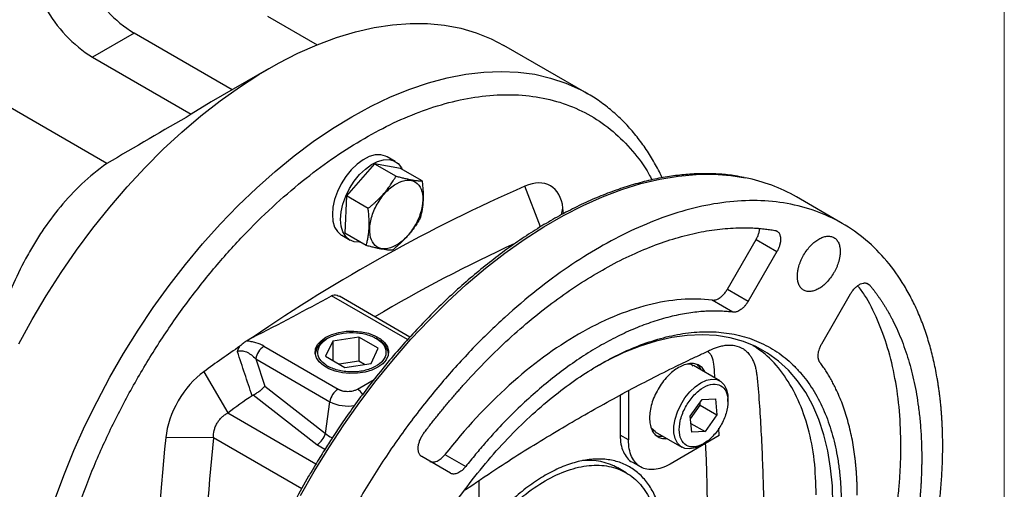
# Model space of a CAD drawing. Header units: inches. Extents: x 0 to 68, y 0 to 44.
# Tile 10 of 21: x 61.4 to 68, y 15.4 to 18.6. Entities that reach past the tile are written whole.
import ezdxf

# ---------------------------------------------------------------- set-up
doc = ezdxf.new("R2010")
doc.units = ezdxf.units.IN
doc.header["$LTSCALE"] = 4
doc.header["$MEASUREMENT"] = 0
doc.linetypes.add('SLD-Solid', pattern=[0])
doc.layers.add('SLD-DEFPOINTS', color=7, linetype='Continuous')

# ---------------------------------------------------------------- blocks, each defined once
blk = doc.blocks.new('Block2')
at = {"color": 7, "linetype": 'SLD-Solid', "lineweight": 18}
blk.add_line((68, 0), (68, 44), dxfattribs=at)

msp = doc.modelspace()

# ---------------------------------------------------------------- linework, layer by layer
for p, q in [((63.0677, 18.615), (63.4007, 18.4227)), ((62.1753, 18.5003), (61.8969, 18.3396)), ((62.8315, 18.1215), (62.1753, 18.5003)), ((65.2079, 18.0975), (64.6511, 18.4189)), ((61.8969, 18.3396), (62.5584, 17.9577)), ((61.9929, 17.6285), (60.8882, 18.2663)), ((63.0761, 18.2628), (62.692, 18.041)), ((65.1937, 18.1056), (65.2079, 18.0975)), ((62.692, 18.0409), (62.5584, 17.9577)), ((63.924, 17.6415), (63.8683, 17.6737)), ((63.7851, 17.6271), (63.5981, 17.4114)), ((63.7851, 17.6271), (63.9286, 17.5443)), ((63.9594, 17.5947), (63.7851, 17.6271)), ((64.1029, 17.5119), (63.9594, 17.5947)), ((64.8955, 17.2046), (64.7918, 17.4773)), ((63.5981, 17.4114), (63.5855, 17.1633)), ((63.7416, 17.3286), (63.5981, 17.4114)), ((66.9146, 17.2282), (66.6083, 17.405)), ((65.037, 17.2861), (65.0461, 17.3304)), ((65.0503, 17.2935), (65.0461, 17.3304)), ((63.5652, 17.1486), (63.6209, 17.1164)), ((63.729, 17.0805), (63.5855, 17.1633)), ((66.147, 16.7883), (66.3388, 17.1205)), ((66.3388, 17.1205), (66.478, 17.0402)), ((66.478, 17.0402), (66.2862, 16.7079)), ((67.0759, 16.8283), (67.0993, 16.8148)), ((64.0063, 16.4507), (63.4971, 16.7446)), ((64.022, 16.4682), (63.5498, 16.7409)), ((66.147, 16.7883), (66.2862, 16.7079)), ((66.7783, 16.4237), (66.9702, 16.756)), ((66.1839, 16.6346), (66.0447, 16.7149)), ((62.9683, 16.4647), (62.9271, 16.4409)), ((63.5047, 16.4407), (63.4576, 16.3393)), ((63.4718, 16.4597), (63.4598, 16.4527)), ((63.6803, 16.4678), (63.5047, 16.4407)), ((63.5047, 16.4407), (63.5047, 16.3121)), ((63.8089, 16.3936), (63.6803, 16.4678)), ((63.6803, 16.4678), (63.6803, 16.3071)), ((63.8067, 16.4527), (63.7947, 16.4597)), ((63.0445, 16.4067), (63.5408, 16.1202)), ((63.7618, 16.2922), (63.8089, 16.3936)), ((62.9897, 16.3219), (63.4859, 16.0354)), ((62.9897, 16.3219), (63.0506, 16.1389)), ((63.4576, 16.3393), (63.5862, 16.265)), ((63.6803, 16.3071), (63.5486, 16.2867)), ((63.5862, 16.265), (63.7618, 16.2922)), ((63.7179, 16.2854), (63.6803, 16.3071)), ((62.6417, 16.2361), (62.8024, 15.9601)), ((66.0969, 16.175), (65.9201, 16.2771)), ((63.67, 16.1202), (63.7826, 16.1852)), ((63.0506, 16.1389), (63.4562, 15.8234)), ((65.4845, 16.1094), (65.4845, 15.7797)), ((63.3995, 15.7474), (62.972, 16.0799)), ((63.4562, 15.8234), (63.4859, 16.0354)), ((65.4289, 16.0797), (65.4289, 15.8119)), ((65.8978, 15.938), (65.9774, 16.0499)), ((65.965, 16.0122), (65.9634, 16.0302)), ((65.9774, 16.0499), (66.0667, 16.0549)), ((66.0667, 16.0549), (66.0763, 15.9479)), ((66.1499, 16.0369), (66.1499, 16.0579)), ((62.8024, 15.9601), (63.393, 15.6201)), ((65.8994, 15.92), (65.965, 16.0122)), ((65.965, 16.0122), (66.0763, 15.9479)), ((65.9075, 15.8311), (65.8978, 15.938)), ((65.9021, 15.8906), (65.9968, 15.836)), ((66.0763, 15.9479), (65.9968, 15.836)), ((65.6361, 15.8619), (65.6663, 15.8369)), ((65.6642, 15.8339), (65.841, 15.7318)), ((65.9968, 15.836), (65.9075, 15.8311)), ((66.0924, 15.8092), (66.0889, 15.8596)), ((62.7067, 15.7944), (62.3874, 15.7955)), ((63.2971, 15.4526), (62.7067, 15.7944)), ((65.4845, 15.7797), (65.4289, 15.8119)), ((66.0924, 15.8092), (65.7629, 15.619)), ((65.969, 15.7445), (65.9871, 15.7549)), ((63.4517, 15.7158), (63.3995, 15.7474)), ((64.2931, 15.5573), (64.1013, 15.6681)), ((64.2562, 15.6825), (64.3954, 15.6021)), ((65.5104, 15.6316), (65.5661, 15.5995)), ((65.4691, 15.5601), (65.4134, 15.5923)), ((64.4823, 15.507), (64.4823, 15.2012))]:
    msp.add_line(p, q)
at = {"flags": 128}
for points in [[(61.4039, 16.4237), (61.4929, 16.5853), (61.5873, 16.7438), (61.6868, 16.8987), (61.7911, 17.0494), (61.8998, 17.1955), (62.0126, 17.3364), (62.129, 17.4716), (62.2486, 17.6008), (62.3711, 17.7234), (62.496, 17.839), (62.6229, 17.9473), (62.7514, 18.0478), (62.881, 18.1402), (63.0112, 18.2242), (63.1417, 18.2995), (63.272, 18.3659), (63.4015, 18.4231), (63.53, 18.4709), (63.6569, 18.5092), (63.7818, 18.5378), (63.9043, 18.5566), (64.024, 18.5656), (64.1404, 18.5647), (64.2531, 18.554), (64.3618, 18.5334), (64.4661, 18.5031), (64.5657, 18.4632), (64.6511, 18.4189)], [(61.643, 15.3751), (61.7045, 15.5422), (61.7725, 15.7088), (61.8468, 15.8743), (61.9272, 16.038), (62.0133, 16.1995), (62.1049, 16.3581), (62.2017, 16.5135), (62.3033, 16.6649), (62.4094, 16.812), (62.5197, 16.9542), (62.6337, 17.091), (62.7511, 17.222), (62.8715, 17.3467), (62.9945, 17.4648), (63.1196, 17.5757), (63.2465, 17.6792), (63.3747, 17.7749), (63.5038, 17.8624), (63.6332, 17.9416), (63.7627, 18.012), (63.8918, 18.0734), (64.02, 18.1257), (64.1469, 18.1687), (64.272, 18.2023), (64.395, 18.2262), (64.5154, 18.2405), (64.6328, 18.245), (64.7468, 18.2398), (64.8571, 18.225), (64.9632, 18.2004), (65.0648, 18.1663), (65.1616, 18.1227), (65.1937, 18.1056)], [(63.8683, 17.6737), (63.8592, 17.6784), (63.8261, 17.6872), (63.789, 17.6859), (63.7493, 17.6746), (63.7084, 17.6536), (63.6677, 17.6238), (63.6289, 17.5862), (63.5933, 17.5423), (63.5622, 17.4935), (63.5368, 17.4417), (63.5179, 17.3888), (63.5063, 17.3367), (63.5024, 17.2874), (63.5063, 17.2425), (63.5179, 17.2039), (63.5368, 17.1728), (63.5622, 17.1504), (63.5652, 17.1486)], [(63.6901, 17.1029), (63.6846, 17.1025), (63.649, 17.1054), (63.6179, 17.1182), (63.5925, 17.1406), (63.5736, 17.1717), (63.562, 17.2104), (63.5581, 17.2552), (63.562, 17.3046), (63.5736, 17.3567), (63.5925, 17.4096), (63.6179, 17.4614), (63.649, 17.5101), (63.6846, 17.5541), (63.7234, 17.5917), (63.764, 17.6215), (63.8049, 17.6424), (63.8447, 17.6537), (63.8817, 17.655), (63.9148, 17.6462), (63.9427, 17.6277), (63.9644, 17.6), (63.9703, 17.5884)], [(63.2903, 15.4073), (63.3818, 15.5688), (63.4785, 15.7271), (63.5801, 15.8817), (63.6863, 16.0321), (63.7967, 16.1778), (63.911, 16.3183), (64.0288, 16.4532), (64.1497, 16.5819), (64.2733, 16.7042), (64.3992, 16.8196), (64.5271, 16.9278), (64.6564, 17.0283), (64.7868, 17.1208), (64.9178, 17.2051), (65.0491, 17.2809), (65.1801, 17.3479), (65.3105, 17.4059), (65.4398, 17.4547), (65.5677, 17.4942), (65.6936, 17.5242), (65.8172, 17.5446), (65.9381, 17.5554), (66.0559, 17.5565), (66.1702, 17.548), (66.2675, 17.5325)], [(63.4594, 16.4668), (63.4994, 16.4854), (63.5452, 16.4989), (63.5948, 16.5066), (63.6461, 16.5081), (63.6969, 16.5035), (63.7448, 16.4929), (63.7879, 16.4767), (63.8243, 16.4557), (63.8523, 16.4309), (63.8707, 16.4032), (63.8787, 16.3739), (63.876, 16.3442), (63.8627, 16.3156), (63.8394, 16.2891), (63.8071, 16.2661), (63.7671, 16.2474), (63.7213, 16.234), (63.6717, 16.2263), (63.6204, 16.2247), (63.5696, 16.2294), (63.5217, 16.24), (63.4786, 16.2562), (63.4422, 16.2771), (63.4142, 16.302), (63.3958, 16.3297), (63.3878, 16.359), (63.3905, 16.3886), (63.4038, 16.4173), (63.4271, 16.4437), (63.4594, 16.4668)], [(66.8528, 15.3481), (66.849, 15.4726), (66.8377, 15.5922), (66.8188, 15.7063), (66.7925, 15.8143), (66.7589, 15.9156), (66.7182, 16.0099), (66.6706, 16.0967), (66.6162, 16.1755), (66.5554, 16.246), (66.4884, 16.3078), (66.4156, 16.3607), (66.3372, 16.4044), (66.2538, 16.4387), (66.1656, 16.4634), (66.0731, 16.4784), (65.9768, 16.4836), (65.877, 16.4791), (65.7743, 16.4648), (65.6692, 16.4408), (65.5621, 16.4072), (65.4536, 16.3641), (65.3442, 16.3119), (65.2616, 16.2667)], [(65.969, 15.7444), (65.9314, 15.7273), (65.8954, 15.72), (65.8626, 15.723), (65.8345, 15.736), (65.8123, 15.7585), (65.7969, 15.7895), (65.789, 15.8277), (65.789, 15.8714), (65.7969, 15.9186), (65.8123, 15.9674), (65.8345, 16.0156), (65.8626, 16.0611), (65.8954, 16.1018), (65.9314, 16.1361), (65.969, 16.1624), (66.0066, 16.1795), (66.0426, 16.1868), (66.0753, 16.1839), (66.1035, 16.1709), (66.1257, 16.1484), (66.1411, 16.1173), (66.1489, 16.0791), (66.1499, 16.0579)]]:
    msp.add_lwpolyline(points, dxfattribs=at)
for centre, radius, start, end in [((62.6562, 19.2714), 0.9087, 208.8556, 238.04533), ((62.3778, 19.1106), 0.9087, 208.8556, 238.04533), ((66.0508, 16.4338), 1.1199, 60.14306, 78.84388), ((69.2699, 7.2645), 11.1514, 113.67677, 124.40921), ((69.0689, 7.6328), 10.4108, 114.66365, 120.48873), ((63.5105, 16.3401), 0.1235, 114.22407, 172.34474), ((63.7531, 16.3379), 0.1267, 8.44758, 64.97115), ((70.5132, 5.3417), 13.4405, 124.58626, 125.84899), ((63.1114, 16.3033), 0.1231, 122.90679, 171.3095), ((63.6077, 16.0168), 0.1231, 122.90671, 171.30965), ((63.6122, 16.0264), 0.1102, 31.93654, 58.32562), ((70.5514, 5.2343), 13.2321, 124.98111, 125.84693), ((63.6053, 16.2666), 0.2602, 242.68451, 280.45614), ((63.3202, 15.8658), 0.1425, 303.82656, 342.67327), ((73.7934, 14.5541), 11.4733, 173.78851, 186.21149), ((74.0053, 14.5723), 11.3645, 173.82646, 185.0241), ((65.2161, 15.2375), 0.4059, 60.92328, 95.45394)]:
    msp.add_arc(centre, radius, start, end)
for points, knots in [([(61.5732, 14.0841), (61.5749, 14.1606), (61.5783, 14.3135), (61.6067, 14.558), (61.6531, 14.8143), (61.721, 15.0836), (61.8099, 15.3608), (61.9199, 15.6419), (62.0499, 15.9226), (62.1983, 16.1984), (62.363, 16.4649), (62.5411, 16.7178), (62.7295, 16.9536), (62.9251, 17.1692), (63.1243, 17.3625), (63.3231, 17.5312), (63.5206, 17.6768), (63.7168, 17.8003), (63.9129, 17.9032), (64.1104, 17.9857), (64.3092, 18.0465), (64.5085, 18.0833), (64.704, 18.0934), (64.8925, 18.0752), (65.0706, 18.028), (65.2351, 17.9515), (65.3839, 17.8475), (65.5126, 17.7154), (65.5981, 17.6047), (65.6342, 17.532), (65.6407, 17.5189)], [0, 0, 0, 0, 0.034055, 0.068112, 0.10376, 0.140312, 0.177623, 0.215522, 0.253825, 0.292332, 0.330839, 0.369142, 0.407042, 0.444352, 0.480905, 0.516552, 0.550607, 0.584664, 0.618719, 0.652776, 0.688424, 0.724976, 0.762287, 0.800186, 0.838489, 0.876996, 0.915504, 0.953806, 0.991706, 1, 1, 1, 1]), ([(65.7102, 17.5327), (65.7097, 17.5338), (65.6946, 17.5688), (65.6595, 17.6325), (65.6045, 17.7232), (65.543, 17.8074), (65.4758, 17.8856), (65.4028, 17.9575), (65.3238, 18.0222), (65.2535, 18.0719), (65.2078, 18.0966), (65.1921, 18.1051)], [0, 0, 0, 0, 0.004593, 0.135158, 0.266027, 0.397281, 0.529042, 0.661485, 0.794837, 0.929378, 1, 1, 1, 1]), ([(61.9929, 17.6285), (61.8736, 17.5434), (61.7714, 17.4462), (61.6374, 17.2856), (61.5959, 17.2296), (61.5378, 17.1422), (61.5191, 17.1124), (61.4831, 17.0523), (61.4659, 17.0218), (61.3827, 16.8676), (61.3262, 16.7386), (61.2265, 16.4709), (61.1834, 16.3322), (61.1452, 16.1892)], [0, 0, 0, 0, 0.25, 0.25, 0.375, 0.375, 0.4375, 0.4375, 0.5, 0.5, 0.75, 0.75, 1, 1, 1, 1]), ([(66.2592, 17.5343), (66.239, 17.5385), (66.1859, 17.5497), (66.0961, 17.5584), (65.9909, 17.562), (65.883, 17.5574), (65.7728, 17.5451), (65.6606, 17.525), (65.5468, 17.4972), (65.4316, 17.4618), (65.3153, 17.419), (65.1982, 17.3687), (65.0807, 17.3113), (64.963, 17.2468), (64.8455, 17.1754), (64.7284, 17.0974), (64.6121, 17.013), (64.4969, 16.9224), (64.3832, 16.8259), (64.2711, 16.7238), (64.1611, 16.6166), (64.0535, 16.5045), (63.9488, 16.388), (63.8474, 16.268), (63.7502, 16.1456), (63.6586, 16.0232), (63.5766, 15.9068), (63.5077, 15.8038), (63.4464, 15.7079), (63.3932, 15.6214), (63.3588, 15.5623), (63.3439, 15.5368)], [0, 0, 0, 0, 0.022764, 0.0598, 0.09687, 0.133968, 0.171088, 0.208222, 0.245365, 0.28251, 0.319653, 0.356787, 0.393911, 0.431018, 0.468105, 0.505167, 0.5422, 0.579198, 0.61615, 0.653044, 0.689861, 0.726571, 0.763122, 0.799428, 0.835314, 0.870387, 0.903529, 0.931709, 0.954046, 0.980161, 1, 1, 1, 1]), ([(63.7416, 17.3286), (63.7467, 17.3326), (63.7566, 17.3406), (63.771, 17.3528), (63.7847, 17.3648), (63.8026, 17.3811), (63.8241, 17.4022), (63.8484, 17.4287), (63.871, 17.4563), (63.8916, 17.4846), (63.911, 17.514), (63.9226, 17.534), (63.9286, 17.5443)], [0, 0, 0, 0, 0.065626, 0.129314, 0.191102, 0.251029, 0.376936, 0.499881, 0.623047, 0.749331, 0.870833, 1, 1, 1, 1]), ([(63.9286, 17.5443), (63.9333, 17.543), (63.9428, 17.5405), (63.9564, 17.5369), (63.9694, 17.5336), (63.9864, 17.5295), (64.0066, 17.5249), (64.0294, 17.5203), (64.0503, 17.5168), (64.0692, 17.5143), (64.0869, 17.5126), (64.0974, 17.5121), (64.1029, 17.5119)], [0, 0, 0, 0, 0.065885, 0.1298184, 0.191838, 0.2519851, 0.3785659, 0.5021915, 0.6246702, 0.7502725, 0.8713293, 1, 1, 1, 1]), ([(63.7713, 17.1042), (63.7609, 17.1222), (63.7547, 17.1451), (63.7514, 17.1968), (63.7544, 17.2257), (63.7691, 17.2852), (63.7809, 17.3158), (63.8114, 17.374), (63.8302, 17.4016), (63.8718, 17.4497), (63.8947, 17.4701), (63.9411, 17.5007), (63.9647, 17.5109), (64.0088, 17.5193), (64.0294, 17.5176), (64.0646, 17.5027), (64.0791, 17.4894), (64.0895, 17.4714)], [0, 0, 0, 0, 0.125, 0.125, 0.25, 0.25, 0.375, 0.375, 0.5, 0.5, 0.625, 0.625, 0.75, 0.75, 0.875, 0.875, 1, 1, 1, 1]), ([(64.0895, 17.4714), (64.0999, 17.4533), (64.1062, 17.4305), (64.1095, 17.3788), (64.1065, 17.3499), (64.0917, 17.2904), (64.08, 17.2598), (64.0495, 17.2016), (64.0307, 17.174), (63.9891, 17.1259), (63.9662, 17.1055), (63.9197, 17.0749), (63.8962, 17.0647), (63.852, 17.0562), (63.8314, 17.0579), (63.7963, 17.0729), (63.7817, 17.0861), (63.7713, 17.1042)], [0, 0, 0, 0, 0.125, 0.125, 0.25, 0.25, 0.375, 0.375, 0.5, 0.5, 0.625, 0.625, 0.75, 0.75, 0.875, 0.875, 1, 1, 1, 1]), ([(64.1029, 17.5119), (64.1036, 17.5059), (64.1051, 17.4942), (64.1069, 17.4769), (64.1083, 17.4603), (64.1098, 17.4383), (64.1106, 17.4113), (64.1099, 17.3796), (64.1074, 17.3491), (64.1032, 17.3199), (64.0975, 17.2913), (64.0927, 17.2731), (64.0902, 17.2637)], [0, 0, 0, 0, 0.065885, 0.129818, 0.191838, 0.251985, 0.378566, 0.502192, 0.62467, 0.750272, 0.871329, 1, 1, 1, 1]), ([(65.0461, 17.3304), (65.0382, 17.4), (65.0083, 17.4533), (64.9169, 17.506), (64.8559, 17.5052), (64.7918, 17.4773)], [0, 0, 0, 0, 0.00692216, 0.00692216, 0.01384433, 0.01384433, 0.01384433, 0.01384433]), ([(67.5878, 15.7402), (67.5877, 15.7503), (67.5877, 15.7706), (67.5872, 15.8007), (67.5865, 15.8306), (67.5854, 15.8603), (67.5841, 15.8898), (67.5824, 15.9192), (67.5805, 15.9483), (67.5782, 15.9772), (67.5757, 16.0059), (67.5728, 16.0343), (67.5697, 16.0626), (67.5662, 16.0907), (67.5625, 16.1186), (67.5584, 16.1463), (67.5541, 16.1737), (67.5445, 16.2299), (67.5276, 16.313), (67.4997, 16.4209), (67.4662, 16.5249), (67.427, 16.6255), (67.3822, 16.7212), (67.3146, 16.843), (67.2161, 16.9811), (67.0767, 17.1212), (66.9176, 17.2332), (66.741, 17.315), (66.5501, 17.3657), (66.348, 17.3852), (66.1384, 17.3743), (65.9248, 17.3349), (65.7117, 17.2697), (65.4999, 17.1813), (65.2897, 17.071), (65.0794, 16.9386), (64.8677, 16.7825), (64.6545, 16.6016), (64.4409, 16.3944), (64.2313, 16.1632), (64.0292, 15.9105), (63.8383, 15.6393), (63.6618, 15.3536), (63.5026, 15.0579), (63.3633, 14.757), (63.2647, 14.5051), (63.1971, 14.3052), (63.1523, 14.1578), (63.1131, 14.0119), (63.0797, 13.8693), (63.0517, 13.7291), (63.0334, 13.6179), (63.0217, 13.534), (63.0146, 13.4765), (63.0085, 13.4195), (63.0032, 13.3629), (62.999, 13.3068), (62.9957, 13.2511), (62.9933, 13.1959), (62.9918, 13.1411), (62.9917, 13.105), (62.9916, 13.0869)], [0, 0, 0, 0, 0.00365, 0.007296, 0.01094, 0.014581, 0.01822, 0.021858, 0.025495, 0.029131, 0.032767, 0.036404, 0.040042, 0.043682, 0.047323, 0.050967, 0.054613, 0.058263, 0.073508, 0.088755, 0.104387, 0.120021, 0.135977, 0.151935, 0.184343, 0.217096, 0.250024, 0.282952, 0.315705, 0.348114, 0.380018, 0.411275, 0.441757, 0.470878, 0.5, 0.529121, 0.558243, 0.588726, 0.619983, 0.651887, 0.684295, 0.717048, 0.749976, 0.782904, 0.815657, 0.848066, 0.864022, 0.87998, 0.895612, 0.911246, 0.926491, 0.941738, 0.948224, 0.9547, 0.96117, 0.967636, 0.974101, 0.980567, 0.987037, 0.993514, 1, 1, 1, 1]), ([(63.729, 17.0805), (63.7303, 17.0852), (63.7328, 17.0946), (63.7362, 17.1089), (63.7392, 17.1229), (63.7428, 17.142), (63.7462, 17.1666), (63.7487, 17.1973), (63.7493, 17.2288), (63.7483, 17.261), (63.7458, 17.2944), (63.743, 17.317), (63.7416, 17.3286)], [0, 0, 0, 0, 0.065885, 0.1298184, 0.191838, 0.2519851, 0.3785659, 0.5021915, 0.6246702, 0.7502725, 0.8713293, 1, 1, 1, 1]), ([(64.0902, 17.2637), (64.0872, 17.2585), (64.0813, 17.2482), (64.0721, 17.2331), (64.0628, 17.2186), (64.0499, 17.1993), (64.0327, 17.1757), (64.0101, 17.1482), (63.9858, 17.1217), (63.96, 17.0964), (63.9324, 17.0717), (63.9132, 17.0561), (63.9033, 17.048)], [0, 0, 0, 0, 0.065534, 0.129135, 0.19084, 0.250689, 0.376902, 0.500138, 0.623013, 0.748991, 0.870654, 1, 1, 1, 1]), ([(64.1149, 15.825), (64.1219, 15.8343), (64.1358, 15.8528), (64.157, 15.8802), (64.1783, 15.9075), (64.1998, 15.9346), (64.2213, 15.9614), (64.2431, 15.9881), (64.2649, 16.0145), (64.2869, 16.0407), (64.3091, 16.0667), (64.3313, 16.0925), (64.3538, 16.1181), (64.4153, 16.1873), (64.5178, 16.2967), (64.665, 16.4399), (64.8165, 16.5735), (64.9722, 16.6969), (65.1302, 16.8084), (65.2897, 16.9072), (65.4491, 16.9925), (65.6071, 17.0634), (65.7628, 17.1197), (65.9143, 17.1611), (66.0616, 17.188), (66.1695, 17.1974), (66.2416, 17.1991), (66.2798, 17.1989), (66.3176, 17.1976), (66.3549, 17.1953), (66.3919, 17.1918), (66.4284, 17.1873), (66.4525, 17.1834), (66.4645, 17.1814)], [0, 0, 0, 0, 0.0100505, 0.0200944, 0.0301331, 0.0401677, 0.0501998, 0.0602306, 0.0702614, 0.0802937, 0.0903288, 0.100368, 0.1104126, 0.1204641, 0.1825915, 0.2447249, 0.3081943, 0.3716698, 0.4358323, 0.5000006, 0.5641631, 0.6283315, 0.6918009, 0.7552764, 0.8174038, 0.8795372, 0.8967624, 0.9139709, 0.9311695, 0.9483649, 0.9655639, 0.9827734, 1, 1, 1, 1]), ([(66.3388, 17.1205), (66.3425, 17.1274), (66.3498, 17.141), (66.3573, 17.1623), (66.3616, 17.1793), (66.3622, 17.1885), (66.3624, 17.1912)], [0, 0, 0, 0, 0.293177, 0.586351, 0.879524, 1, 1, 1, 1]), ([(66.4645, 17.1814), (66.4656, 17.1812), (66.4679, 17.1808), (66.4711, 17.1798), (66.4742, 17.1785), (66.4772, 17.1771), (66.4816, 17.1744), (66.487, 17.17), (66.4926, 17.1629), (66.497, 17.1544), (66.4999, 17.1458), (66.5015, 17.1376), (66.5023, 17.1303), (66.5025, 17.1251), (66.5025, 17.1225)], [0, 0, 0, 0, 0.049322, 0.098479, 0.147591, 0.196777, 0.246153, 0.373001, 0.500021, 0.626869, 0.753889, 0.83598, 0.917834, 1, 1, 1, 1]), ([(66.615, 16.8747), (66.6151, 16.8771), (66.6151, 16.8817), (66.6155, 16.8889), (66.6161, 16.8962), (66.617, 16.9035), (66.6181, 16.9109), (66.6195, 16.9184), (66.6211, 16.926), (66.623, 16.9337), (66.626, 16.9451), (66.6309, 16.9602), (66.6383, 16.979), (66.6469, 16.9977), (66.6601, 17.0223), (66.6792, 17.0512), (66.7049, 17.0814), (66.7317, 17.1057), (66.7584, 17.124), (66.7852, 17.1366), (66.8119, 17.1431), (66.8376, 17.1426), (66.8605, 17.1343), (66.8761, 17.1212), (66.8859, 17.1074), (66.8919, 17.0958), (66.8964, 17.083), (66.8992, 17.0709), (66.9008, 17.0599), (66.9016, 17.0503), (66.9017, 17.0436), (66.9018, 17.0403)], [0, 0, 0, 0, 0.013453, 0.026825, 0.040138, 0.053416, 0.066683, 0.079963, 0.09328, 0.106656, 0.120116, 0.152279, 0.184476, 0.217324, 0.250205, 0.315847, 0.380124, 0.441836, 0.500061, 0.558285, 0.619997, 0.684275, 0.749916, 0.815558, 0.847722, 0.879918, 0.910794, 0.941703, 0.96114, 0.980548, 1, 1, 1, 1]), ([(63.9033, 17.048), (63.9006, 17.0481), (63.8951, 17.0484), (63.8867, 17.0489), (63.8781, 17.0496), (63.8662, 17.0509), (63.8502, 17.053), (63.8292, 17.0566), (63.8064, 17.0612), (63.7823, 17.0667), (63.7564, 17.0731), (63.7383, 17.078), (63.729, 17.0805)], [0, 0, 0, 0, 0.065885, 0.129818, 0.191838, 0.251985, 0.378566, 0.502192, 0.62467, 0.750272, 0.871329, 1, 1, 1, 1]), ([(66.5025, 17.1225), (66.5025, 17.1207), (66.5024, 17.117), (66.502, 17.1114), (66.5014, 17.1057), (66.5005, 17.0999), (66.4993, 17.094), (66.4979, 17.088), (66.4958, 17.0804), (66.4928, 17.0713), (66.4886, 17.0608), (66.4837, 17.0503), (66.4799, 17.0436), (66.478, 17.0402)], [0, 0, 0, 0, 0.071978, 0.143398, 0.214486, 0.285468, 0.356574, 0.428032, 0.500065, 0.625617, 0.749976, 0.874363, 1, 1, 1, 1]), ([(66.9018, 17.0403), (66.9018, 17.0379), (66.9017, 17.0332), (66.9013, 17.0261), (66.9007, 17.0188), (66.8998, 17.0115), (66.8987, 17.0041), (66.8973, 16.9966), (66.8957, 16.989), (66.8939, 16.9813), (66.8908, 16.9699), (66.8859, 16.9548), (66.8786, 16.936), (66.8699, 16.9173), (66.8567, 16.8927), (66.8376, 16.8638), (66.8119, 16.8336), (66.7852, 16.8093), (66.7584, 16.791), (66.7317, 16.7784), (66.7049, 16.7718), (66.6792, 16.7724), (66.6563, 16.7807), (66.6407, 16.7938), (66.6309, 16.8076), (66.625, 16.8192), (66.6204, 16.832), (66.6176, 16.8441), (66.616, 16.8551), (66.6152, 16.8647), (66.6151, 16.8714), (66.615, 16.8747)], [0, 0, 0, 0, 0.013453, 0.026825, 0.040138, 0.053416, 0.066683, 0.079963, 0.09328, 0.106656, 0.120116, 0.152279, 0.184476, 0.217324, 0.250205, 0.315847, 0.380124, 0.441836, 0.500061, 0.558285, 0.619997, 0.684275, 0.749916, 0.815558, 0.847722, 0.879918, 0.910794, 0.941703, 0.96114, 0.980548, 1, 1, 1, 1]), ([(66.9702, 16.756), (66.9713, 16.7578), (66.9735, 16.7616), (66.977, 16.767), (66.9806, 16.7723), (66.9858, 16.7793), (66.9926, 16.7876), (67.0013, 16.7969), (67.0103, 16.8051), (67.0226, 16.8146), (67.038, 16.8237), (67.0531, 16.8286), (67.0647, 16.8299), (67.073, 16.8295), (67.0807, 16.8278), (67.0877, 16.8247), (67.094, 16.8205), (67.0975, 16.8167), (67.0993, 16.8148)], [0, 0, 0, 0, 0.030909, 0.061736, 0.092576, 0.123521, 0.186776, 0.250128, 0.313383, 0.376735, 0.500023, 0.623311, 0.686565, 0.749918, 0.813172, 0.876525, 0.938238, 1, 1, 1, 1]), ([(67.308, 15.7394), (67.3061, 15.818), (67.3022, 15.9752), (67.2713, 16.1942), (67.2226, 16.3987), (67.1534, 16.5842), (67.0855, 16.7229), (67.0347, 16.7913), (67.0194, 16.812)], [0, 0, 0, 0, 0.184124, 0.368247, 0.552371, 0.736495, 0.920618, 1, 1, 1, 1]), ([(67.0993, 16.8148), (67.1036, 16.8096), (67.1122, 16.7992), (67.1248, 16.7832), (67.1372, 16.7669), (67.1493, 16.7504), (67.1613, 16.7335), (67.173, 16.7164), (67.1844, 16.699), (67.1957, 16.6814), (67.2067, 16.6634), (67.2175, 16.6452), (67.228, 16.6267), (67.2384, 16.6079), (67.2672, 16.5536), (67.3104, 16.4592), (67.3602, 16.3169), (67.3991, 16.1647), (67.4203, 16.0418), (67.4311, 15.9548), (67.4361, 15.907), (67.4401, 15.8586), (67.4433, 15.8096), (67.4455, 15.7601), (67.4469, 15.7099), (67.4471, 15.676), (67.4472, 15.6591)], [0, 0, 0, 0, 0.019157, 0.038302, 0.057437, 0.076563, 0.095684, 0.114802, 0.133918, 0.153036, 0.172157, 0.191284, 0.21042, 0.229566, 0.248725, 0.374357, 0.500002, 0.625634, 0.751278, 0.786845, 0.822376, 0.857885, 0.893387, 0.928897, 0.96443, 1, 1, 1, 1]), ([(63.4971, 16.7446), (63.503, 16.7469), (63.5147, 16.7515), (63.5334, 16.7492), (63.5444, 16.7432), (63.5495, 16.7404)], [0, 0, 0, 0, 0.351619, 0.702051, 1, 1, 1, 1]), ([(66.0447, 16.7149), (66.046, 16.7148), (66.0486, 16.7145), (66.0526, 16.7145), (66.0567, 16.7148), (66.0609, 16.7155), (66.0652, 16.7164), (66.0727, 16.7185), (66.0837, 16.7231), (66.098, 16.732), (66.1121, 16.7434), (66.1238, 16.7556), (66.1331, 16.7671), (66.1405, 16.7774), (66.1448, 16.7846), (66.147, 16.7883)], [0, 0, 0, 0, 0.040688, 0.081146, 0.121493, 0.161848, 0.202328, 0.243052, 0.371481, 0.500043, 0.628473, 0.757034, 0.838153, 0.918824, 1, 1, 1, 1]), ([(66.0447, 16.7149), (65.9107, 16.7313), (65.7656, 16.72), (65.4638, 16.6431), (65.3071, 16.5775), (64.9938, 16.3966), (64.8371, 16.2814), (64.5354, 16.0098), (64.3902, 15.8535), (64.2562, 15.6825)], [0, 0, 0, 0, 0.25, 0.25, 0.5, 0.5, 0.75, 0.75, 1, 1, 1, 1]), ([(66.2862, 16.7079), (66.2851, 16.7061), (66.283, 16.7024), (66.2795, 16.6971), (66.276, 16.6919), (66.2723, 16.6868), (66.2684, 16.6819), (66.2616, 16.6738), (66.2513, 16.6631), (66.2372, 16.6516), (66.2229, 16.6428), (66.2105, 16.6376), (66.2001, 16.635), (66.1917, 16.634), (66.1865, 16.6344), (66.1839, 16.6346)], [0, 0, 0, 0, 0.040688, 0.081146, 0.121493, 0.161848, 0.202328, 0.243052, 0.371481, 0.500043, 0.628473, 0.757034, 0.838153, 0.918824, 1, 1, 1, 1]), ([(66.1839, 16.6346), (66.1774, 16.6353), (66.1644, 16.6368), (66.1447, 16.6386), (66.1249, 16.64), (66.1049, 16.641), (66.0848, 16.6417), (66.0646, 16.6419), (66.0442, 16.6418), (66.0237, 16.6413), (66.0031, 16.6404), (65.9536, 16.6373), (65.8741, 16.628), (65.7621, 16.6049), (65.6471, 16.5714), (65.5293, 16.5273), (65.41, 16.4729), (65.2897, 16.4083), (65.1694, 16.334), (65.05, 16.2507), (64.9322, 16.1588), (64.8173, 16.0595), (64.7052, 15.9532), (64.621, 15.8658), (64.5625, 15.8015), (64.5283, 15.7629), (64.4945, 15.7237), (64.461, 15.6838), (64.428, 15.6433), (64.4063, 15.6158), (64.3954, 15.6021)], [0, 0, 0, 0, 0.012106, 0.024204, 0.036296, 0.048384, 0.06047, 0.072556, 0.084645, 0.096737, 0.108836, 0.120944, 0.183114, 0.245291, 0.308657, 0.372031, 0.436012, 0.500001, 0.563982, 0.627971, 0.691337, 0.75471, 0.81688, 0.879057, 0.89923, 0.919383, 0.939527, 0.959671, 0.979826, 1, 1, 1, 1]), ([(63.4127, 16.3323), (63.4049, 16.349), (63.403, 16.3665), (63.4108, 16.4007), (63.4206, 16.4174), (63.4504, 16.4473), (63.4705, 16.4605), (63.518, 16.4815), (63.5453, 16.4893), (63.603, 16.4982), (63.6334, 16.4994), (63.6927, 16.4949), (63.7215, 16.4892), (63.7733, 16.472), (63.7962, 16.4604), (63.8326, 16.433), (63.8461, 16.4172), (63.8538, 16.4006)], [0, 0, 0, 0, 0.125, 0.125, 0.25, 0.25, 0.375, 0.375, 0.5, 0.5, 0.625, 0.625, 0.75, 0.75, 0.875, 0.875, 1, 1, 1, 1]), ([(63.6708, 13.479), (63.6709, 13.4872), (63.6709, 13.5035), (63.6713, 13.5282), (63.672, 13.5531), (63.673, 13.578), (63.6742, 13.6031), (63.6758, 13.6283), (63.6775, 13.6537), (63.6796, 13.6792), (63.682, 13.7048), (63.6846, 13.7305), (63.6875, 13.7564), (63.6906, 13.7824), (63.6941, 13.8085), (63.7012, 13.8584), (63.7134, 13.9326), (63.7332, 14.0318), (63.7568, 14.1319), (63.7937, 14.269), (63.8498, 14.4437), (63.9189, 14.6202), (63.9815, 14.7609), (64.0494, 14.902), (64.1429, 15.0758), (64.2673, 15.277), (64.4014, 15.4675), (64.5437, 15.6456), (64.6908, 15.8078), (64.8416, 15.9543), (64.9917, 16.0818), (65.1415, 16.1922), (65.2897, 16.2855), (65.4378, 16.3632), (65.5876, 16.4258), (65.7377, 16.4716), (65.8885, 16.4993), (66.0356, 16.5069), (66.1779, 16.493), (66.3121, 16.4574), (66.4364, 16.3997), (66.5299, 16.334), (66.5978, 16.2713), (66.6604, 16.2028), (66.7295, 16.1062), (66.7856, 15.9962), (66.8226, 15.9017), (66.8461, 15.8288), (66.8659, 15.7526), (66.8796, 15.6853), (66.8888, 15.6287), (66.8949, 15.5838), (66.8998, 15.5382), (66.9037, 15.4918), (66.9065, 15.4447), (66.9082, 15.3968), (66.9084, 15.3643), (66.9085, 15.3481)], [0, 0, 0, 0, 0.004171, 0.008337, 0.0125, 0.01666, 0.020818, 0.024975, 0.029131, 0.033287, 0.037443, 0.041601, 0.045762, 0.049925, 0.054092, 0.058263, 0.073719, 0.08914, 0.104562, 0.12002, 0.152175, 0.184333, 0.200714, 0.217097, 0.250025, 0.282953, 0.315706, 0.347861, 0.380018, 0.410887, 0.441758, 0.470878, 0.500001, 0.529121, 0.558243, 0.589112, 0.619983, 0.652138, 0.684296, 0.717048, 0.749976, 0.782904, 0.799285, 0.815668, 0.847823, 0.879981, 0.895437, 0.910858, 0.92628, 0.941739, 0.950076, 0.958398, 0.966713, 0.975024, 0.983339, 0.991662, 1, 1, 1, 1]), ([(62.9271, 16.4409), (62.9197, 16.4367), (62.9124, 16.4314), (62.8979, 16.4197), (62.8908, 16.4133), (62.8837, 16.4069)], [0, 0, 0, 0, 0.5, 0.5, 1, 1, 1, 1]), ([(63.0445, 16.4067), (63.0286, 16.4159), (63.0109, 16.4236), (62.9811, 16.4325), (62.9706, 16.4351), (62.9493, 16.4389), (62.9384, 16.4403), (62.9271, 16.4409)], [0, 0, 0, 0, 0.5, 0.5, 0.75, 0.75, 1, 1, 1, 1]), ([(64.3917, 15.4458), (64.4598, 15.4922), (64.641, 15.6159), (64.9366, 15.8), (65.2203, 15.9659), (65.4465, 16.09), (65.6151, 16.1788), (65.7495, 16.2465), (65.8499, 16.2953), (65.9168, 16.3275), (65.9848, 16.3589), (66.0395, 16.3855), (66.0811, 16.4017), (66.1098, 16.4096), (66.1359, 16.4137), (66.1585, 16.4149), (66.177, 16.4141), (66.2106, 16.4095), (66.2453, 16.3958), (66.2778, 16.3701), (66.2971, 16.348), (66.3122, 16.3241), (66.3236, 16.2997), (66.3324, 16.2734), (66.339, 16.2455), (66.3562, 16.1035), (66.3725, 15.84), (66.3892, 15.4561), (66.3902, 15.129), (66.3847, 14.8646), (66.3772, 14.6656), (66.3687, 14.5054), (66.3608, 14.385), (66.3552, 14.3044), (66.3485, 14.2221), (66.3441, 14.1563), (66.3373, 14.1045), (66.3298, 14.0669), (66.3203, 14.0313), (66.31, 13.9992), (66.3001, 13.9722), (66.2794, 13.9214), (66.2501, 13.8644), (66.2117, 13.8047), (66.1829, 13.7659), (66.1546, 13.7321), (66.1106, 13.6847), (66.073, 13.6554), (66.0451, 13.6337)], [0, 0, 0, 0, 0.047018, 0.125256, 0.203544, 0.242288, 0.281004, 0.319705, 0.335016, 0.350296, 0.365979, 0.382005, 0.388097, 0.394922, 0.402409, 0.407215, 0.412011, 0.416818, 0.434397, 0.442913, 0.45142, 0.45819, 0.464962, 0.471428, 0.477883, 0.484376, 0.562664, 0.640902, 0.719214, 0.757959, 0.796674, 0.835376, 0.850687, 0.865967, 0.88165, 0.897676, 0.903767, 0.910588, 0.91808, 0.922884, 0.927681, 0.932489, 0.950068, 0.958584, 0.96709, 0.97386, 0.980633, 1, 1, 1, 1]), ([(66.7415, 15.4124), (66.7388, 15.491), (66.7336, 15.6483), (66.6913, 15.8602), (66.6248, 16.0502), (66.5317, 16.212), (66.4303, 16.3345), (66.3515, 16.3881), (66.3196, 16.4098)], [0, 0, 0, 0, 0.1761085, 0.3522171, 0.5283256, 0.7044342, 0.8805427, 1, 1, 1, 1]), ([(66.766, 16.2984), (66.7652, 16.2995), (66.7637, 16.3016), (66.7617, 16.3051), (66.7599, 16.3088), (66.7583, 16.3128), (66.757, 16.317), (66.7551, 16.3245), (66.7536, 16.3363), (66.7541, 16.3532), (66.757, 16.371), (66.7616, 16.3872), (66.7669, 16.4011), (66.7722, 16.4126), (66.7763, 16.42), (66.7783, 16.4237)], [0, 0, 0, 0, 0.040688, 0.081146, 0.121493, 0.161848, 0.202328, 0.243052, 0.371481, 0.500043, 0.628473, 0.757034, 0.838153, 0.918824, 1, 1, 1, 1]), ([(62.8672, 16.3701), (62.8679, 16.3724), (62.8693, 16.377), (62.8717, 16.3835), (62.8743, 16.3898), (62.8772, 16.3958), (62.8803, 16.4015), (62.8826, 16.4051), (62.8837, 16.4069)], [0, 0, 0, 0, 0.173552, 0.343786, 0.511109, 0.675951, 0.83876, 1, 1, 1, 1]), ([(62.8672, 16.3701), (62.8709, 16.3725), (62.8751, 16.3743), (62.8843, 16.3764), (62.8892, 16.3768), (62.8998, 16.3764), (62.9052, 16.3755), (62.9163, 16.3726), (62.922, 16.3706), (62.9332, 16.3657), (62.9388, 16.3628), (62.9498, 16.3561), (62.9552, 16.3524), (62.9709, 16.3406), (62.9806, 16.3317), (62.9897, 16.3219)], [0, 0, 0, 0, 0.125, 0.125, 0.25, 0.25, 0.375, 0.375, 0.5, 0.5, 0.625, 0.625, 0.75, 0.75, 1, 1, 1, 1]), ([(62.9654, 16.076), (62.9491, 16.1247), (62.9164, 16.2228), (62.8837, 16.3209), (62.8672, 16.3701)], [0, 0, 0, 0, 0.497496, 1, 1, 1, 1]), ([(63.8538, 16.4006), (63.8616, 16.3839), (63.8635, 16.3663), (63.8557, 16.3321), (63.8459, 16.3155), (63.8161, 16.2856), (63.796, 16.2724), (63.7485, 16.2513), (63.7212, 16.2436), (63.6635, 16.2346), (63.6331, 16.2335), (63.5738, 16.238), (63.545, 16.2436), (63.4932, 16.2609), (63.4703, 16.2725), (63.4339, 16.2999), (63.4204, 16.3156), (63.4127, 16.3323)], [0, 0, 0, 0, 0.125, 0.125, 0.25, 0.25, 0.375, 0.375, 0.5, 0.5, 0.625, 0.625, 0.75, 0.75, 0.875, 0.875, 1, 1, 1, 1]), ([(66.0643, 16.1939), (66.0638, 16.1992), (66.0609, 16.2305), (66.0574, 16.2814), (66.0473, 16.3331), (66.0305, 16.3594), (66.0186, 16.368), (66.0129, 16.3721)], [0, 0, 0, 0, 0.0766238, 0.4500377, 0.7212672, 0.8651236, 1, 1, 1, 1]), ([(65.9986, 16.2318), (65.9935, 16.241), (65.9828, 16.2603), (65.9586, 16.2795), (65.929, 16.2906), (65.8951, 16.2919), (65.8583, 16.2836), (65.82, 16.2659), (65.7818, 16.2394), (65.745, 16.2053), (65.7111, 16.1648), (65.6814, 16.1195), (65.6569, 16.0711), (65.6389, 16.0215), (65.6274, 15.9723), (65.6259, 15.942), (65.6252, 15.9269)], [0, 0, 0, 0, 0.065892, 0.137747, 0.209601, 0.281456, 0.35331, 0.425165, 0.497019, 0.568873, 0.640728, 0.712582, 0.784437, 0.856291, 0.928145, 1, 1, 1, 1]), ([(65.9181, 16.274), (65.9146, 16.2775), (65.9027, 16.2894), (65.8834, 16.2867), (65.8699, 16.2847)], [0, 0, 0, 0, 0.29691, 1, 1, 1, 1]), ([(65.9708, 16.2479), (65.9659, 16.2574), (65.9584, 16.272), (65.9466, 16.2807), (65.9425, 16.2837)], [0, 0, 0, 0, 0.655155, 1, 1, 1, 1]), ([(67.0157, 15.41), (67.0156, 15.4181), (67.0156, 15.4345), (67.0152, 15.4588), (67.0145, 15.483), (67.0136, 15.507), (67.0124, 15.5308), (67.011, 15.5544), (67.0093, 15.5779), (67.0073, 15.6012), (67.0051, 15.6244), (67.0026, 15.6473), (66.9957, 15.7047), (66.9812, 15.794), (66.9534, 15.9105), (66.9177, 16.0199), (66.8841, 16.0991), (66.8575, 16.1526), (66.8407, 16.1837), (66.8233, 16.2138), (66.805, 16.243), (66.786, 16.2713), (66.7726, 16.2894), (66.766, 16.2984)], [0, 0, 0, 0, 0.0226481, 0.0452811, 0.0679023, 0.0905151, 0.113123, 0.1357295, 0.158338, 0.1809519, 0.2035746, 0.2262097, 0.2488605, 0.3744232, 0.5000018, 0.6255645, 0.7511432, 0.7926524, 0.8341202, 0.8755676, 0.9170159, 0.9584863, 1, 1, 1, 1]), ([(62.6417, 16.2361), (62.5775, 16.1898), (62.5164, 16.1201), (62.4251, 15.9618), (62.3953, 15.8741), (62.3874, 15.7955)], [0, 0, 0, 0, 0.00692216, 0.00692216, 0.01384433, 0.01384433, 0.01384433, 0.01384433]), ([(65.971, 16.1208), (65.9922, 16.1355), (66.0138, 16.1455), (66.0546, 16.1548), (66.0738, 16.1541), (66.1068, 16.1419), (66.1206, 16.1305), (66.1407, 16.0987), (66.147, 16.0784), (66.1512, 16.0318), (66.1491, 16.0056), (66.1368, 15.9514), (66.1266, 15.9233), (66.0995, 15.8697), (66.0828, 15.844), (66.0452, 15.7991), (66.0244, 15.7798), (66.0032, 15.7651)], [0, 0, 0, 0, 0.125, 0.125, 0.25, 0.25, 0.375, 0.375, 0.5, 0.5, 0.625, 0.625, 0.75, 0.75, 0.875, 0.875, 1, 1, 1, 1]), ([(62.972, 16.0799), (62.9733, 16.0806), (62.9761, 16.082), (62.9805, 16.0844), (62.985, 16.087), (62.9896, 16.0897), (62.9962, 16.0939), (63.0053, 16.0998), (63.0157, 16.1074), (63.026, 16.1155), (63.0331, 16.1216), (63.0385, 16.1266), (63.0425, 16.1304), (63.0468, 16.1348), (63.0494, 16.1377), (63.0506, 16.1389)], [0, 0, 0, 0, 0.047983, 0.097032, 0.147094, 0.198108, 0.250002, 0.369462, 0.499957, 0.612466, 0.749785, 0.78533, 0.849944, 0.934982, 1, 1, 1, 1]), ([(63.5408, 16.1202), (63.5422, 16.1194), (63.5449, 16.1179), (63.5494, 16.1158), (63.554, 16.1138), (63.5588, 16.1121), (63.5639, 16.1105), (63.573, 16.108), (63.5867, 16.1055), (63.6054, 16.1044), (63.6241, 16.1055), (63.6397, 16.1083), (63.6521, 16.112), (63.6616, 16.1157), (63.6672, 16.1187), (63.67, 16.1202)], [0, 0, 0, 0, 0.0402794, 0.0802479, 0.120064, 0.1598882, 0.1998807, 0.2401997, 0.3700552, 0.5000577, 0.6299132, 0.7599158, 0.840126, 0.9197262, 1, 1, 1, 1]), ([(66.0032, 15.7651), (65.982, 15.7504), (65.9603, 15.7404), (65.9195, 15.7311), (65.9004, 15.7318), (65.8674, 15.744), (65.8536, 15.7554), (65.8335, 15.7872), (65.8271, 15.8075), (65.8229, 15.8541), (65.825, 15.8803), (65.8374, 15.9345), (65.8476, 15.9626), (65.8746, 16.0163), (65.8914, 16.0419), (65.929, 16.0868), (65.9498, 16.1061), (65.971, 16.1208)], [0, 0, 0, 0, 0.125, 0.125, 0.25, 0.25, 0.375, 0.375, 0.5, 0.5, 0.625, 0.625, 0.75, 0.75, 0.875, 0.875, 1, 1, 1, 1]), ([(62.7067, 15.7944), (62.7059, 15.8103), (62.7073, 15.8267), (62.7134, 15.8516), (62.716, 15.8597), (62.7224, 15.8756), (62.7262, 15.8834), (62.735, 15.8986), (62.7398, 15.9057), (62.7504, 15.9193), (62.7562, 15.9257), (62.7685, 15.9375), (62.7749, 15.9427), (62.7883, 15.9522), (62.7953, 15.9565), (62.8024, 15.9601)], [0, 0, 0, 0, 0.25, 0.25, 0.375, 0.375, 0.5, 0.5, 0.625, 0.625, 0.75, 0.75, 0.875, 0.875, 1, 1, 1, 1]), ([(65.6252, 15.9269), (65.6259, 15.9126), (65.6274, 15.884), (65.6389, 15.8482), (65.6569, 15.8194), (65.6814, 15.7993), (65.7101, 15.788), (65.7322, 15.7884), (65.7427, 15.7885)], [0, 0, 0, 0, 0.168974, 0.337948, 0.506922, 0.675896, 0.84487, 1, 1, 1, 1]), ([(63.4562, 15.8234), (63.4692, 15.8126), (63.4829, 15.8012), (63.5009, 15.7945), (63.5019, 15.7941)], [0, 0, 0, 0, 0.943343, 1, 1, 1, 1]), ([(64.1013, 15.6681), (64.1002, 15.6688), (64.0981, 15.6701), (64.0951, 15.6724), (64.0924, 15.675), (64.0889, 15.679), (64.0851, 15.6846), (64.0814, 15.6926), (64.0788, 15.7015), (64.0767, 15.7144), (64.0766, 15.7322), (64.0799, 15.7516), (64.0845, 15.7675), (64.089, 15.7797), (64.0943, 15.7917), (64.1005, 15.8034), (64.1073, 15.8146), (64.1123, 15.8216), (64.1149, 15.825)], [0, 0, 0, 0, 0.030909, 0.061736, 0.092576, 0.123521, 0.186776, 0.250128, 0.313383, 0.376735, 0.500023, 0.623311, 0.686565, 0.749918, 0.813172, 0.876525, 0.938238, 1, 1, 1, 1]), ([(65.4289, 15.8119), (65.4299, 15.7915), (65.432, 15.7506), (65.4484, 15.6991), (65.4748, 15.6594), (65.4963, 15.6368), (65.5104, 15.6316), (65.5104, 15.6316)], [0, 0, 0, 0, 0.249974, 0.499948, 0.749923, 0.999897, 1, 1, 1, 1]), ([(65.7629, 15.619), (65.7265, 15.5979), (65.6901, 15.5853), (65.6227, 15.5786), (65.5918, 15.5846), (65.5403, 15.6144), (65.5197, 15.6381), (65.4918, 15.6998), (65.4845, 15.7377), (65.4845, 15.7797)], [0, 0, 0, 0, 0.25, 0.25, 0.5, 0.5, 0.75, 0.75, 1, 1, 1, 1]), ([(65.6697, 15.8111), (65.6743, 15.8091), (65.6878, 15.8032), (65.7041, 15.8041), (65.7149, 15.8046)], [0, 0, 0, 0, 0.3441873, 1, 1, 1, 1]), ([(65.9984, 14.6619), (66.0019, 14.7402), (66.009, 14.8981), (66.0136, 15.1328), (66.0136, 15.366), (66.0096, 15.5741), (66.0036, 15.7031), (66.0011, 15.7565)], [0, 0, 0, 0, 0.2094937, 0.4226496, 0.6363265, 0.8493477, 1, 1, 1, 1]), ([(62.9916, 13.0869), (62.9916, 13.0768), (62.9917, 13.0565), (62.9921, 13.0264), (62.9929, 12.9965), (62.9939, 12.9668), (62.9953, 12.9372), (62.9969, 12.9079), (62.9989, 12.8788), (63.0011, 12.8499), (63.0037, 12.8212), (63.0065, 12.7927), (63.0096, 12.7645), (63.0131, 12.7364), (63.0168, 12.7085), (63.0209, 12.6808), (63.0252, 12.6534), (63.0348, 12.5972), (63.0517, 12.5141), (63.0797, 12.4062), (63.1131, 12.3022), (63.1523, 12.2016), (63.1971, 12.1059), (63.2647, 11.9841), (63.3633, 11.8459), (63.5026, 11.7059), (63.6618, 11.5939), (63.8383, 11.5121), (64.0292, 11.4614), (64.2313, 11.4419), (64.4409, 11.4528), (64.6545, 11.4922), (64.8677, 11.5574), (65.0794, 11.6458), (65.2897, 11.7561), (65.4999, 11.8885), (65.7117, 12.0446), (65.9248, 12.2255), (66.1384, 12.4327), (66.348, 12.6639), (66.5501, 12.9166), (66.741, 13.1878), (66.9176, 13.4735), (67.0767, 13.7692), (67.2161, 14.0701), (67.3146, 14.322), (67.3822, 14.5219), (67.427, 14.6693), (67.4662, 14.8152), (67.4997, 14.9578), (67.5276, 15.098), (67.5459, 15.2092), (67.5576, 15.2931), (67.5647, 15.3506), (67.5709, 15.4076), (67.5761, 15.4642), (67.5803, 15.5203), (67.5837, 15.576), (67.586, 15.6312), (67.5875, 15.686), (67.5877, 15.7221), (67.5878, 15.7402)], [0, 0, 0, 0, 0.00365, 0.007296, 0.01094, 0.014581, 0.01822, 0.021858, 0.025495, 0.029131, 0.032767, 0.036404, 0.040042, 0.043682, 0.047323, 0.050967, 0.054613, 0.058263, 0.073508, 0.088755, 0.104387, 0.120021, 0.135977, 0.151935, 0.184343, 0.217096, 0.250024, 0.282952, 0.315705, 0.348114, 0.380018, 0.411275, 0.441757, 0.470878, 0.5, 0.529121, 0.558243, 0.588726, 0.619983, 0.651887, 0.684295, 0.717048, 0.749976, 0.782904, 0.815657, 0.848066, 0.864022, 0.87998, 0.895612, 0.911246, 0.926491, 0.941738, 0.948224, 0.9547, 0.96117, 0.967636, 0.974101, 0.980567, 0.987037, 0.993514, 1, 1, 1, 1]), ([(66.9601, 14.182), (66.9644, 14.1921), (66.973, 14.2125), (66.9856, 14.2431), (66.998, 14.2736), (67.0101, 14.3042), (67.0221, 14.3348), (67.0338, 14.3654), (67.0452, 14.3961), (67.0565, 14.4267), (67.0675, 14.4574), (67.0783, 14.4881), (67.0888, 14.5188), (67.0992, 14.5495), (67.128, 14.6371), (67.1713, 14.7814), (67.221, 14.9811), (67.2599, 15.1783), (67.2811, 15.3256), (67.2919, 15.4251), (67.2969, 15.4786), (67.3009, 15.5317), (67.3041, 15.5843), (67.3063, 15.6365), (67.3077, 15.6883), (67.3079, 15.7223), (67.308, 15.7394)], [0, 0, 0, 0, 0.019157, 0.038302, 0.057437, 0.076563, 0.095684, 0.114802, 0.133918, 0.153036, 0.172157, 0.191284, 0.21042, 0.229566, 0.248725, 0.374357, 0.500002, 0.625634, 0.751278, 0.786845, 0.822376, 0.857885, 0.893387, 0.928897, 0.96443, 1, 1, 1, 1]), ([(64.1539, 15.6377), (64.155, 15.6371), (64.1572, 15.6359), (64.1606, 15.6345), (64.1642, 15.6335), (64.1679, 15.6327), (64.1717, 15.6322), (64.1786, 15.632), (64.1889, 15.6332), (64.2029, 15.6379), (64.2172, 15.6456), (64.2297, 15.6548), (64.24, 15.6641), (64.2484, 15.6728), (64.2536, 15.6792), (64.2562, 15.6825)], [0, 0, 0, 0, 0.040688, 0.081146, 0.121493, 0.161848, 0.202328, 0.243052, 0.371481, 0.500043, 0.628473, 0.757034, 0.838153, 0.918824, 1, 1, 1, 1]), ([(65.7255, 15.083), (65.7242, 15.1224), (65.7215, 15.2013), (65.7003, 15.3076), (65.6669, 15.4027), (65.6206, 15.4843), (65.5624, 15.5512), (65.4934, 15.6023), (65.4148, 15.6365), (65.3278, 15.6534), (65.2339, 15.6527), (65.1348, 15.6343), (65.0322, 15.5987), (64.9278, 15.5463), (64.8233, 15.4781), (64.7207, 15.3953), (64.6218, 15.299), (64.5379, 15.2046), (64.4906, 15.1391), (64.4719, 15.1131)], [0, 0, 0, 0, 0.0600351, 0.1200702, 0.1801053, 0.2401404, 0.3001755, 0.3602106, 0.4202457, 0.4802808, 0.5403159, 0.600351, 0.6603861, 0.7204211, 0.7804562, 0.8404913, 0.9005264, 0.9605615, 1, 1, 1, 1]), ([(67.4472, 15.6591), (67.4471, 15.6499), (67.4471, 15.6315), (67.4467, 15.6038), (67.446, 15.576), (67.4451, 15.5481), (67.4439, 15.52), (67.4425, 15.4918), (67.4408, 15.4635), (67.4389, 15.435), (67.4366, 15.4064), (67.4341, 15.3777), (67.4314, 15.3488), (67.4284, 15.3199), (67.4191, 15.2368), (67.3991, 15.0979), (67.3602, 14.9008), (67.3105, 14.7011), (67.2645, 14.548), (67.2296, 14.4428), (67.2099, 14.3858), (67.1894, 14.3289), (67.1681, 14.272), (67.146, 14.2151), (67.1231, 14.1583), (67.1072, 14.1205), (67.0993, 14.1016)], [0, 0, 0, 0, 0.019157, 0.038302, 0.057437, 0.076563, 0.095684, 0.114802, 0.133918, 0.153036, 0.172157, 0.191284, 0.21042, 0.229566, 0.248725, 0.374357, 0.500002, 0.625634, 0.751278, 0.786845, 0.822376, 0.857885, 0.893387, 0.928897, 0.96443, 1, 1, 1, 1]), ([(64.3954, 15.6021), (64.3941, 15.6005), (64.3915, 15.5972), (64.3875, 15.5926), (64.3834, 15.5881), (64.3792, 15.5839), (64.3749, 15.5799), (64.3674, 15.5733), (64.3564, 15.5652), (64.3421, 15.5576), (64.3281, 15.5528), (64.3164, 15.5515), (64.307, 15.5522), (64.2997, 15.554), (64.2953, 15.5562), (64.2931, 15.5573)], [0, 0, 0, 0, 0.040688, 0.081146, 0.121493, 0.161848, 0.202328, 0.243052, 0.371481, 0.500043, 0.628473, 0.757034, 0.838153, 0.918824, 1, 1, 1, 1]), ([(64.4743, 15.0691), (64.4836, 15.0835), (64.531, 15.1574), (64.6338, 15.2735), (64.7772, 15.4086), (64.9278, 15.5122), (65.0781, 15.5819), (65.2226, 15.6147), (65.3558, 15.6094), (65.4726, 15.5661), (65.5685, 15.4867), (65.6393, 15.3737), (65.6848, 15.2331), (65.6905, 15.1206), (65.6933, 15.0644)], [0, 0, 0, 0, 0.0215722, 0.1105202, 0.1994681, 0.2884161, 0.3773641, 0.4663121, 0.5552601, 0.6442081, 0.733156, 0.822104, 0.911052, 1, 1, 1, 1]), ([(63.3439, 15.5368), (63.3137, 15.4833), (63.2714, 15.4086), (63.2127, 15.2967), (63.1646, 15.2013), (63.11, 15.0866), (63.0559, 14.9654), (63.0027, 14.8379), (62.9517, 14.7058), (62.9036, 14.5704), (62.8592, 14.4327), (62.8188, 14.2935), (62.7829, 14.1535), (62.7517, 14.0133), (62.7254, 13.8735), (62.7043, 13.7346), (62.6885, 13.5972), (62.6781, 13.4616), (62.6733, 13.3283), (62.674, 13.1976), (62.6803, 13.07), (62.6923, 12.9457), (62.7099, 12.8252), (62.7333, 12.7087), (62.7623, 12.5965), (62.797, 12.4888), (62.8373, 12.386), (62.8833, 12.2884), (62.9349, 12.196), (62.9926, 12.1097), (63.0383, 12.0488), (63.0662, 12.0188), (63.0714, 12.0134)], [0, 0, 0, 0, 0.041289, 0.057727, 0.085036, 0.113321, 0.143608, 0.175162, 0.207688, 0.240951, 0.274782, 0.309059, 0.343688, 0.378599, 0.413737, 0.44906, 0.484535, 0.520137, 0.555845, 0.591646, 0.62753, 0.663491, 0.699528, 0.735641, 0.771838, 0.808129, 0.844529, 0.881058, 0.917742, 0.954616, 0.991718, 1, 1, 1, 1])]:
    msp.add_open_spline(points, degree=3, knots=knots)
for points in [[(62.5584, 17.9577), (62.3698, 17.8482), (62.1812, 17.7386), (61.9929, 17.6285)], [(62.9683, 16.4647), (63.1481, 16.5558), (63.3244, 16.6491), (63.4971, 16.7446)], [(62.972, 16.0799), (62.9696, 16.0787), (62.9674, 16.0774), (62.9654, 16.076)]]:
    msp.add_open_spline(points, degree=3)

# ---------------------------------------------------------------- block references
at = {"layer": 'SLD-DEFPOINTS'}
msp.add_blockref('Block2', (0, 0), dxfattribs=at)

doc.saveas('drawing.dxf')
